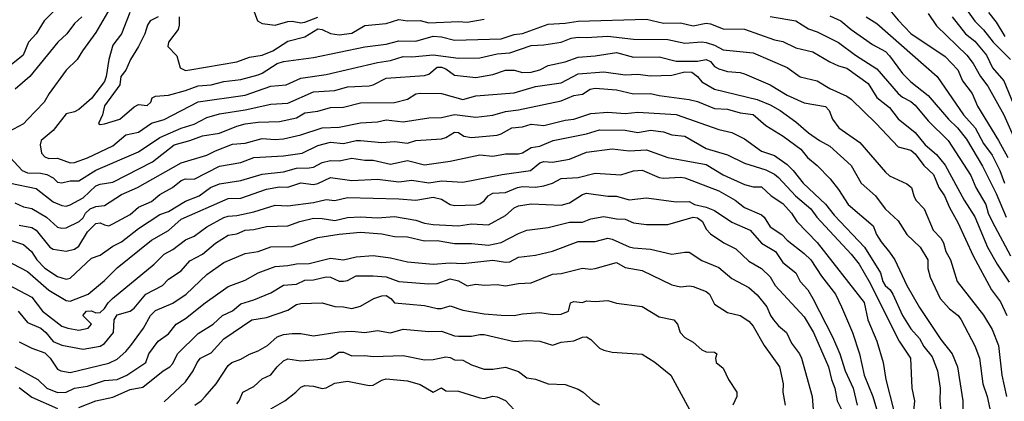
# Model space of a CAD drawing. Header units: metres. Extents: x -46681 to -43747, y -240911 to -237677.
# Tile 204 of 256: x -45810 to -45695, y -239727 to -239682. Entities that reach past the tile are written whole.
import ezdxf

# ---------------------------------------------------------------- set-up
doc = ezdxf.new("R2010")
doc.units = ezdxf.units.M
doc.layers.add('CONTOUR_INDEX', color=1, linetype='Continuous')
doc.layers.add('CONTOUR_INTER', color=3, linetype='Continuous')

msp = doc.modelspace()

# ---------------------------------------------------------------- linework, layer by layer
at = {"layer": 'CONTOUR_INDEX'}
for points, elevation in [([(-45708.26, -239680.52), (-45707.1, -239681.94), (-45705.6, -239683.48), (-45701.6, -239686.18), (-45700.1, -239687.75), (-45699.55, -239689.02), (-45698.43, -239690.52), (-45697.81, -239692.02), (-45695.34, -239696.02), (-45694.26, -239698.02)], 105), ([(-45797.11, -239681.02), (-45798.08, -239683.52), (-45799.1, -239684.84), (-45799.59, -239686.52), (-45799.89, -239688.52), (-45800.1, -239689.13), (-45801.6, -239691.1), (-45803.1, -239692.4), (-45803.6, -239692.67), (-45804.6, -239692.91), (-45806.1, -239694.87), (-45807.53, -239696.02), (-45807.63, -239696.52), (-45807.46, -239697.52), (-45807.1, -239697.94), (-45806.6, -239698.15), (-45805.6, -239698.11), (-45804.1, -239698.64), (-45803.6, -239698.59), (-45802.1, -239698.06), (-45799.1, -239696.63), (-45797.6, -239695.37), (-45796.1, -239695.05), (-45794.6, -239694), (-45793.1, -239693.57), (-45789.1, -239691.5), (-45783.6, -239690.72), (-45780.6, -239689.67), (-45778.79, -239689.52), (-45777.1, -239688.74), (-45774.1, -239688.3), (-45768.1, -239686.87), (-45766.6, -239686.65), (-45765.1, -239686.18), (-45764.1, -239686.22), (-45761.6, -239685.99), (-45758.6, -239686.37), (-45756.1, -239686.33), (-45754.1, -239685.88), (-45752.6, -239685.75), (-45750.1, -239684.89), (-45748.6, -239684.82), (-45746.6, -239684.51), (-45745.4, -239684.02), (-45744.6, -239683.9), (-45743.6, -239683.97), (-45741.1, -239683.79), (-45738.1, -239684.15), (-45734.1, -239684.2), (-45732.1, -239684.64), (-45730.1, -239684.47), (-45729.6, -239684.54), (-45728.6, -239684.87), (-45727.6, -239685.4), (-45724.1, -239685.76), (-45720.1, -239687.48), (-45718.6, -239688.57), (-45716.6, -239689.02), (-45715.1, -239689.92), (-45713.1, -239690.83), (-45712.6, -239691.17), (-45709.67, -239694.02), (-45707.1, -239696.76), (-45705.6, -239697.14), (-45705.1, -239697.6), (-45704.1, -239698.95), (-45702.95, -239700.02), (-45702.32, -239701.52), (-45701.65, -239702.52), (-45701.1, -239703.87), (-45700.1, -239705.61), (-45698.31, -239709.52), (-45696.15, -239713.52), (-45695.1, -239714.93), (-45694.38, -239716.52)], 110), ([(-45811.1, -239707.71), (-45809.6, -239708.21), (-45808.65, -239709.02), (-45808.03, -239710.02), (-45807.1, -239710.96), (-45805.6, -239711.94), (-45804.6, -239712.25), (-45804.1, -239712.15), (-45801.6, -239709.81), (-45800.6, -239709.45), (-45799.1, -239708.4), (-45798.1, -239707.91), (-45796.1, -239706.32), (-45793.6, -239704.7), (-45792.6, -239704.32), (-45790.6, -239703.13), (-45789, -239702.52), (-45787.66, -239701.52), (-45786.6, -239701.1), (-45784.1, -239700.71), (-45781.6, -239699.95), (-45779.1, -239699.68), (-45777.6, -239699.25), (-45776.1, -239699.24), (-45775.6, -239699.13), (-45774.6, -239698.6), (-45773.6, -239698.38), (-45772.6, -239698.4), (-45771.1, -239698.11), (-45769.6, -239698.34), (-45768.6, -239698.34), (-45766.6, -239698.79), (-45764.6, -239698.37), (-45762.6, -239698.86), (-45759.6, -239698.46), (-45756.1, -239697.69), (-45754.6, -239697.85), (-45753.1, -239697.57), (-45751.6, -239697.57), (-45751.1, -239697.45), (-45750.1, -239696.85), (-45749.1, -239696.68), (-45747.52, -239696.02), (-45743.6, -239695.26), (-45742.1, -239694.78), (-45739.1, -239694.82), (-45737.6, -239695.09), (-45736.1, -239694.8), (-45734.6, -239695.02), (-45733.6, -239695.35), (-45732.1, -239695.52), (-45729.6, -239696.96), (-45727.1, -239697.72), (-45725.1, -239698.69), (-45722.6, -239699.46), (-45721.6, -239699.97), (-45721.1, -239700.36), (-45719.12, -239702.52), (-45717.34, -239704.02), (-45716.62, -239705.02), (-45712.6, -239709.35), (-45711.67, -239710.52), (-45710.51, -239712.52), (-45706.99, -239719.52), (-45705.66, -239721.52), (-45705.48, -239725.02), (-45705.19, -239726.52), (-45705.39, -239728.52)], 115), ([(-45810.6, -239722.54), (-45807.9, -239724.02), (-45806.84, -239725.02), (-45805.6, -239725.55), (-45804.6, -239725.49), (-45803.6, -239725.02), (-45802.1, -239724.8), (-45800.1, -239724.13), (-45798.6, -239724.03), (-45797.49, -239723.52), (-45795.26, -239722.02), (-45794.88, -239721.02), (-45793.8, -239719.52), (-45792.6, -239718.66), (-45791.71, -239717.52), (-45790.6, -239716.86), (-45788.31, -239715.02), (-45785.6, -239713.14), (-45783.6, -239712.39), (-45782.1, -239711.54), (-45780.1, -239710.79), (-45778.6, -239710.68), (-45777.6, -239710.46), (-45776.1, -239710.43), (-45773.6, -239709.79), (-45772.1, -239710.02), (-45770.6, -239709.65), (-45768.6, -239709.5), (-45766.6, -239709.78), (-45764.6, -239710.25), (-45761.6, -239710.5), (-45759.6, -239710.36), (-45758.1, -239710.43), (-45754.6, -239710.05), (-45753.1, -239710.28), (-45752.6, -239710.22), (-45751.6, -239709.7), (-45749.6, -239709.47), (-45747.6, -239708.99), (-45744.6, -239707.85), (-45742.6, -239707.86), (-45741.1, -239707.48), (-45740.6, -239707.58), (-45738.6, -239708.47), (-45738.1, -239708.59), (-45736.1, -239708.76), (-45733.6, -239709.34), (-45732.1, -239709.09), (-45731.6, -239709.11), (-45730.1, -239710.06), (-45728.1, -239710.88), (-45726.6, -239712.2), (-45724.6, -239713.26), (-45723.6, -239714.11), (-45722.47, -239715.52), (-45722.05, -239716.52), (-45721.7, -239717.02), (-45721.1, -239717.74), (-45720.17, -239718.52), (-45719.6, -239719.77), (-45718.66, -239721.02), (-45718.42, -239721.52), (-45717.16, -239726.02), (-45716.95, -239729.02)], 120), ([(-45780.6, -239727.44), (-45778.97, -239726.52), (-45777.66, -239725.52), (-45777.1, -239724.92), (-45776.6, -239724.73), (-45775.6, -239724.81), (-45774.6, -239725.09), (-45774.1, -239725.01), (-45773.1, -239724.44), (-45771.6, -239724.23), (-45769.1, -239724.73), (-45768.6, -239724.67), (-45767.6, -239724.08), (-45767.1, -239723.93), (-45764.6, -239724.19), (-45763.1, -239724.6), (-45761.6, -239725.52), (-45760.6, -239725.01), (-45760.1, -239725.34), (-45758.6, -239725.37), (-45756.1, -239726.18), (-45755.6, -239726.23), (-45754.6, -239725.99), (-45754.1, -239726.06), (-45753.1, -239726.47), (-45751.6, -239728.12)], 125)]:
    msp.add_lwpolyline(points, dxfattribs=dict(at, elevation=elevation))
at = {"layer": 'CONTOUR_INTER'}
for points, elevation in [([(-45798.1, -239678.17), (-45801.1, -239683.37), (-45802.68, -239685.52), (-45803.28, -239686.52), (-45804.6, -239687.8), (-45806.57, -239690.52), (-45807.15, -239691.52), (-45809.1, -239693.58), (-45809.6, -239694.07), (-45811.32, -239695.02)], 111), ([(-45804.25, -239679.02), (-45807.17, -239682.02), (-45808.1, -239683.52), (-45808.98, -239684.52), (-45809.61, -239686.02), (-45811.6, -239687.62)], 113), ([(-45782.7, -239680.52), (-45782.16, -239682.02), (-45781.6, -239682.31), (-45780.1, -239682.51), (-45778.6, -239682.09), (-45778.1, -239682.04), (-45777.1, -239682.24), (-45776.6, -239682.16), (-45775.1, -239681.59)], 107), ([(-45699.6, -239679.98), (-45698.1, -239682.04), (-45697.1, -239683.04), (-45695.98, -239684.52), (-45693.94, -239686.52)], 102), ([(-45802.75, -239681.52), (-45803.6, -239682.33), (-45804.51, -239683.52), (-45805.56, -239684.52), (-45808.83, -239688.52), (-45810.55, -239690.02)], 112), ([(-45793.81, -239681.52), (-45794.75, -239682.02), (-45795.04, -239682.52), (-45795.36, -239683.52), (-45796.1, -239685.02), (-45797.04, -239686.52), (-45797.6, -239687.77), (-45798.16, -239688.52), (-45798.31, -239689.52), (-45800.1, -239691.95), (-45800.34, -239693.02), (-45800.8, -239694.02), (-45800.6, -239694.14), (-45800.1, -239694.07), (-45798.31, -239693.52), (-45796.6, -239692.07), (-45796.1, -239691.79), (-45795.1, -239691.94), (-45794.65, -239691.52), (-45794.49, -239691.02), (-45794.1, -239690.83), (-45792.6, -239690.72), (-45790.6, -239690.17), (-45789.1, -239689.6), (-45787.6, -239689.5), (-45786.1, -239689.11), (-45784.1, -239688.89), (-45782.1, -239688.34), (-45781.6, -239688.15), (-45779.85, -239687.02), (-45779.1, -239686.76), (-45775.6, -239686.3), (-45769.6, -239685.06), (-45767.1, -239684.75), (-45765.6, -239684.35), (-45763.6, -239684.38), (-45761.6, -239683.8), (-45760.6, -239683.87), (-45759.1, -239684.27), (-45753.6, -239684.11), (-45752.1, -239683.61), (-45751.1, -239683.47), (-45748.1, -239682.38), (-45746.1, -239682.28), (-45744.6, -239682.03), (-45736.6, -239681.81), (-45734.6, -239682.29), (-45732.6, -239682.23), (-45731.1, -239682.61), (-45729.6, -239682.28), (-45729.1, -239682.34), (-45727.6, -239682.96), (-45725.1, -239683), (-45721.6, -239684.25), (-45720.6, -239684.41), (-45719.1, -239685.15), (-45717.1, -239685.62), (-45715.1, -239686.79), (-45714.1, -239687.26), (-45713.1, -239687.55), (-45710.6, -239689.36), (-45709.6, -239690.97), (-45708.1, -239692.14), (-45707.1, -239693.48), (-45705.1, -239695.07), (-45703.94, -239696.52), (-45702.6, -239697.68), (-45701.6, -239698.93), (-45699.38, -239703.02), (-45698.1, -239704.95), (-45696.62, -239708.52), (-45695.5, -239710.52), (-45694.1, -239712.6)], 109), ([(-45791.35, -239681.52), (-45791.33, -239682.52), (-45791.45, -239683.02), (-45792.59, -239684.52), (-45792.66, -239685.02), (-45791.6, -239686.11), (-45791.23, -239687.52), (-45790.6, -239687.83), (-45790.1, -239687.76), (-45784.6, -239686.82), (-45783.1, -239686.25), (-45781.6, -239686.02), (-45780.38, -239685.52), (-45778.6, -239684.38), (-45776.6, -239683.86), (-45775.1, -239682.95), (-45774.6, -239683.01), (-45773.6, -239683.49), (-45772.6, -239683.65), (-45771.1, -239683.44), (-45769.6, -239682.57), (-45767.1, -239682.31), (-45765.6, -239681.86), (-45764.6, -239682.02), (-45763.1, -239681.98), (-45762.1, -239682.25), (-45758.6, -239682.09), (-45757.6, -239682.17), (-45755.6, -239681.81)], 108), ([(-45722.1, -239681.49), (-45719.1, -239682), (-45717.6, -239682.94), (-45716.6, -239683.28), (-45714.1, -239684.53), (-45712.1, -239686.01), (-45709.6, -239687.61), (-45707.1, -239690.5), (-45706.6, -239690.95), (-45705.6, -239691.45), (-45705.1, -239691.87), (-45703.6, -239693.71), (-45701.24, -239696.02), (-45698.6, -239700.11), (-45697.98, -239701.52), (-45696.84, -239703.52), (-45696.56, -239704.52), (-45696.1, -239705.52), (-45693.95, -239709.52)], 108), ([(-45715.1, -239681.4), (-45713.8, -239682.02), (-45712.6, -239683.03), (-45710.1, -239684.77), (-45708.6, -239685.61), (-45708.1, -239686.1), (-45706.6, -239688.17), (-45705.6, -239689.14), (-45703.6, -239690.74), (-45701.19, -239693.52), (-45700.14, -239694.52), (-45699.1, -239695.88), (-45697.22, -239699.02), (-45695.6, -239702.24), (-45694.44, -239705.02)], 107), ([(-45710.86, -239681.52), (-45709.6, -239682.32), (-45702.52, -239688.52), (-45699.43, -239693.02), (-45698.09, -239694.52), (-45697.1, -239696.38), (-45696.1, -239697.76), (-45695.19, -239699.52), (-45694.65, -239701.02)], 106), ([(-45703.6, -239681.13), (-45702.6, -239682.61), (-45699.07, -239686.02), (-45698.31, -239687.02), (-45697.47, -239688.52), (-45696.6, -239689.65), (-45694.71, -239693.02), (-45693.17, -239696.52)], 104), ([(-45700.76, -239681.52), (-45699.22, -239683.52), (-45698.1, -239684.38), (-45696.75, -239686.02), (-45696.05, -239687.52), (-45694.72, -239689.02), (-45693.06, -239693.02)], 103), ([(-45696.53, -239681.02), (-45695.6, -239682.15), (-45694.6, -239683.83)], 101), ([(-45811.16, -239698.02), (-45809.73, -239699.52), (-45809.1, -239699.82), (-45807.6, -239699.83), (-45806.84, -239700.02), (-45806.1, -239700.4), (-45805.6, -239700.89), (-45805.1, -239701), (-45804.1, -239700.75), (-45803.1, -239700.73), (-45801.1, -239699.5), (-45796.1, -239697.34), (-45793.6, -239695.66), (-45791.1, -239694.58), (-45789.6, -239694.11), (-45788.1, -239693.34), (-45786.6, -239692.9), (-45783.6, -239692.44), (-45780.6, -239691.76), (-45778.6, -239691.65), (-45775.6, -239690.33), (-45773.1, -239690.17), (-45771.6, -239689.72), (-45769.1, -239689.6), (-45768.6, -239689.49), (-45767.1, -239688.71), (-45762.6, -239688.39), (-45762.1, -239688.27), (-45761.1, -239687.45), (-45760.6, -239687.43), (-45760.1, -239687.64), (-45759.1, -239688.38), (-45756.6, -239688.64), (-45754.6, -239688.3), (-45753.1, -239687.77), (-45752.1, -239687.8), (-45751.1, -239688.04), (-45750.1, -239688), (-45749.1, -239687.73), (-45748.1, -239687.22), (-45746.1, -239686.82), (-45744.6, -239686.28), (-45742.6, -239686.12), (-45740.1, -239685.72), (-45738.1, -239686.25), (-45735.1, -239686.21), (-45733.1, -239686.72), (-45730.6, -239686.73), (-45729.6, -239686.54), (-45729.1, -239686.78), (-45728.6, -239687.34), (-45728.1, -239687.61), (-45727.1, -239687.95), (-45725.6, -239688.07), (-45725.1, -239688.23), (-45722.1, -239689.52), (-45720.1, -239690.7), (-45718.1, -239691.61), (-45715.6, -239692.04), (-45715.18, -239692.52), (-45714.8, -239693.52), (-45714.04, -239694.52), (-45711.6, -239696.26), (-45708.6, -239699.75), (-45708.1, -239700.18), (-45706.1, -239701.11), (-45705.52, -239701.52), (-45705.27, -239702.52), (-45705.01, -239703.02), (-45704.06, -239704.02), (-45702.98, -239706.52), (-45702.1, -239707.47), (-45701.77, -239708.02), (-45701.5, -239709.02), (-45700.96, -239710.02), (-45700.2, -239712.52), (-45697.1, -239716.5), (-45696.1, -239718.17), (-45695.34, -239720.02), (-45694.96, -239723.52), (-45694.39, -239726.02)], 111), ([(-45811.12, -239701.02), (-45808.1, -239701.63), (-45806.1, -239703.21), (-45805.1, -239703.65), (-45804.6, -239703.71), (-45804.1, -239703.56), (-45802.6, -239702.75), (-45801.1, -239701.35), (-45800.6, -239701.13), (-45799.1, -239700.89), (-45794.47, -239698.52), (-45791.92, -239696.52), (-45790.1, -239696.03), (-45788.6, -239695.46), (-45786.6, -239695.16), (-45784.6, -239694.34), (-45783.6, -239694.07), (-45782.1, -239693.86), (-45779.6, -239693.81), (-45777.6, -239693.36), (-45776.6, -239692.77), (-45775.1, -239692.59), (-45773.6, -239692.16), (-45772.1, -239692.1), (-45770.1, -239691.6), (-45766.1, -239691.59), (-45764.6, -239691.19), (-45763.6, -239690.57), (-45763.1, -239690.48), (-45760.6, -239690.52), (-45758.1, -239691.21), (-45756.6, -239690.79), (-45752.1, -239690.44), (-45749.6, -239689.7), (-45746.6, -239689.26), (-45744.6, -239688.21), (-45741.6, -239687.98), (-45739.1, -239688.34), (-45737.6, -239688.25), (-45736.1, -239688.45), (-45733.6, -239688.37), (-45732.1, -239687.96), (-45731.27, -239688.02), (-45730.6, -239688.51), (-45730.1, -239689.16), (-45728.6, -239690.02), (-45723.6, -239691.22), (-45722.1, -239691.86), (-45720.93, -239692.52), (-45719.1, -239693.82), (-45717.6, -239695.13), (-45716.31, -239696.02), (-45715.1, -239696.67), (-45712.6, -239698.95), (-45711.42, -239701.02), (-45709.74, -239702.52), (-45708.61, -239704.02), (-45707.1, -239705.42), (-45706.1, -239707.05), (-45704.53, -239708.52), (-45703.64, -239710.02), (-45703.61, -239711.02), (-45703.36, -239712.02), (-45702.18, -239714.52), (-45701.1, -239715.73), (-45700.07, -239716.52), (-45699.7, -239717.02), (-45698.1, -239720.09), (-45697.55, -239721.52), (-45697.17, -239724.52), (-45696.67, -239726.02), (-45696.23, -239728.02)], 112), ([(-45810.6, -239703.31), (-45809.6, -239703.78), (-45808.6, -239703.97), (-45806.87, -239705.02), (-45805.6, -239706.16), (-45805.1, -239706.3), (-45804.6, -239706.27), (-45803.04, -239705.52), (-45802.6, -239705.09), (-45802.3, -239704.52), (-45801.77, -239704.02), (-45801.1, -239703.75), (-45800.1, -239703.62), (-45798.1, -239702.33), (-45796.22, -239701.52), (-45791.1, -239698.64), (-45788.1, -239697.74), (-45787.1, -239697.22), (-45785.1, -239696.45), (-45783.6, -239696.33), (-45781.6, -239695.8), (-45780.1, -239695.9), (-45779.1, -239695.82), (-45777.1, -239695.35), (-45774.6, -239694.54), (-45772.6, -239694.46), (-45770.1, -239693.96), (-45768.1, -239693.85), (-45767.1, -239693.61), (-45765.1, -239693.85), (-45762.1, -239693.36), (-45760.6, -239693.32), (-45759.1, -239692.97), (-45756.6, -239693.28), (-45754.6, -239693.06), (-45753.1, -239692.63), (-45751.6, -239692.44), (-45746.6, -239691.38), (-45745.1, -239690.74), (-45744.1, -239690.61), (-45743.17, -239690.02), (-45742.6, -239689.89), (-45740.1, -239690.1), (-45738.1, -239690.57), (-45736.1, -239690.52), (-45735.1, -239690.76), (-45731.6, -239691.21), (-45730.6, -239691.45), (-45728.6, -239692.29), (-45727.1, -239692.35), (-45725.6, -239692.77), (-45724.1, -239692.96), (-45722.6, -239694.26), (-45720.56, -239695.52), (-45718.52, -239697.02), (-45717.71, -239698.02), (-45716.6, -239698.95), (-45715.06, -239700.52), (-45714.1, -239701.76), (-45712.97, -239703.52), (-45710.02, -239706.02), (-45709.62, -239707.02), (-45709.1, -239707.91), (-45708.1, -239709.1), (-45707.5, -239710.02), (-45706.07, -239713.02), (-45704.6, -239715.59), (-45702.1, -239719.32), (-45700.78, -239721.02), (-45700.14, -239722.52), (-45699.52, -239726.52), (-45699.54, -239728.02)], 113), ([(-45810.1, -239705.94), (-45808.6, -239706.23), (-45808.1, -239706.54), (-45806.5, -239708.52), (-45806.1, -239708.76), (-45804.6, -239708.99), (-45803.6, -239708.77), (-45803.1, -239708.4), (-45802.1, -239706.74), (-45801.1, -239705.76), (-45800.6, -239705.68), (-45800.1, -239705.92), (-45799.6, -239706), (-45799.1, -239705.79), (-45797.1, -239704.71), (-45796.1, -239703.82), (-45794.6, -239703.18), (-45793.6, -239702.33), (-45792.12, -239701.52), (-45791.1, -239700.71), (-45790.6, -239700.51), (-45789.6, -239700.54), (-45786.6, -239699.02), (-45784.1, -239698.6), (-45782.6, -239698.03), (-45779.1, -239697.8), (-45776.95, -239697.52), (-45775.1, -239696.59), (-45773.6, -239696.22), (-45772.1, -239696.39), (-45770.6, -239696.02), (-45770.1, -239696.02), (-45767.6, -239696.27), (-45766.1, -239696.14), (-45764.6, -239696.34), (-45763.6, -239696.02), (-45760.6, -239695.82), (-45760.1, -239695.68), (-45759.1, -239695.06), (-45758.6, -239695.08), (-45757.97, -239695.52), (-45757.1, -239695.66), (-45754.1, -239695.4), (-45753.6, -239695.25), (-45752.37, -239694.52), (-45751.1, -239694.43), (-45750.1, -239694.1), (-45748.6, -239694.25), (-45746.1, -239693.63), (-45745.1, -239693.51), (-45743.1, -239692.86), (-45741.1, -239692.71), (-45739.1, -239692.86), (-45737.6, -239692.72), (-45733.1, -239692.99), (-45728.1, -239694.72), (-45726.6, -239695.09), (-45725.1, -239695.84), (-45723.1, -239697.27), (-45721.6, -239697.78), (-45720.1, -239698.85), (-45719.41, -239699.52), (-45718.22, -239701.02), (-45715.6, -239703.48), (-45714.6, -239704.75), (-45711.04, -239708.52), (-45709.17, -239711.52), (-45708.9, -239712.52), (-45708.61, -239713.02), (-45708.05, -239713.52), (-45707.73, -239714.02), (-45706.6, -239716.52), (-45705.6, -239718.08), (-45704.6, -239719.21), (-45704.1, -239720.14), (-45703.1, -239721.35), (-45702.48, -239723.02), (-45702.17, -239725.02), (-45702.22, -239726.52), (-45702, -239729.02)], 114), ([(-45811.72, -239710.02), (-45809.1, -239711.36), (-45806.6, -239713.57), (-45804.6, -239714.77), (-45804.1, -239714.83), (-45801.99, -239714.02), (-45800.1, -239712.43), (-45798.6, -239710.94), (-45794.6, -239707.68), (-45792.6, -239706.58), (-45791.1, -239705.23), (-45785.6, -239702.82), (-45784.1, -239702.77), (-45781.1, -239701.71), (-45779.6, -239701.44), (-45778.6, -239701.47), (-45777.1, -239701), (-45775.6, -239701.16), (-45775.1, -239701.07), (-45773.6, -239700.37), (-45771.1, -239700.7), (-45768.1, -239700.54), (-45765.6, -239700.87), (-45764.1, -239700.65), (-45762.1, -239700.98), (-45760.6, -239700.75), (-45758.1, -239700.92), (-45753.48, -239700.02), (-45750.19, -239699.52), (-45749.1, -239698.64), (-45748.6, -239698.5), (-45747.6, -239698.55), (-45745.6, -239698.19), (-45743.6, -239697.38), (-45740.6, -239697), (-45738.6, -239697.23), (-45736.6, -239697.11), (-45734.1, -239698), (-45729.6, -239698.84), (-45727.6, -239700.06), (-45725.1, -239701.16), (-45724.1, -239701.44), (-45723.1, -239701.45), (-45721.99, -239702.52), (-45720.6, -239703.39), (-45719.61, -239704.52), (-45718.99, -239705.52), (-45716.6, -239707.98), (-45711.1, -239715.01), (-45710.66, -239717.02), (-45709.61, -239719.52), (-45708.84, -239722.02), (-45708.54, -239724.02), (-45707.65, -239727.52)], 116), ([(-45812.1, -239712.53), (-45808.6, -239714.37), (-45807.35, -239716.02), (-45805.1, -239717.76), (-45804.39, -239718.02), (-45803.1, -239718.25), (-45802, -239718.02), (-45801.63, -239717.52), (-45802.62, -239716.52), (-45802.21, -239716.02), (-45801.6, -239715.98), (-45801.1, -239716.21), (-45800.6, -239716.16), (-45800.1, -239715.72), (-45799.67, -239715.02), (-45799.17, -239714.52), (-45794.26, -239710.52), (-45793.1, -239709.32), (-45792.1, -239708.78), (-45790.6, -239707.65), (-45789.6, -239707.22), (-45788.1, -239706.14), (-45786.1, -239705.03), (-45785.6, -239704.87), (-45784.6, -239704.79), (-45782.6, -239704.38), (-45780.1, -239703.59), (-45778.6, -239703.66), (-45775.6, -239703.29), (-45774.1, -239702.92), (-45773.1, -239703.07), (-45771.6, -239702.7), (-45765.6, -239702.85), (-45763.6, -239703), (-45761.6, -239702.65), (-45760.6, -239702.88), (-45759.6, -239703.51), (-45759.1, -239703.64), (-45756.6, -239703.56), (-45756.1, -239703.45), (-45755.6, -239703.08), (-45755.13, -239702.52), (-45754.6, -239702.19), (-45753.1, -239702.12), (-45751.69, -239701.52), (-45751.1, -239701.41), (-45749.6, -239701.47), (-45748.6, -239701.34), (-45747.6, -239701.03), (-45746.6, -239700.48), (-45744.6, -239700.37), (-45742.6, -239699.85), (-45739.6, -239700.04), (-45738.1, -239699.57), (-45737.1, -239699.5), (-45735.1, -239700.35), (-45734.6, -239700.44), (-45732.6, -239700.31), (-45732.1, -239700.38), (-45728.1, -239701.92), (-45726.18, -239703.02), (-45725.1, -239703.88), (-45723.1, -239704.74), (-45722.78, -239705.02), (-45722.1, -239706.14), (-45720.71, -239707.02), (-45720.1, -239707.68), (-45718.1, -239709.25), (-45717.34, -239710.02), (-45716.1, -239711.9), (-45714.46, -239714.02), (-45713.72, -239715.52), (-45712.45, -239718.52), (-45711.61, -239721.02), (-45711.08, -239723.52), (-45710.08, -239726.02), (-45709.18, -239729.02)], 117), ([(-45810.22, -239716.02), (-45809.1, -239717.33), (-45807.54, -239718.02), (-45806.96, -239718.52), (-45806.1, -239719.56), (-45805.1, -239720.01), (-45802.6, -239720.47), (-45800.6, -239720.12), (-45800.1, -239719.81), (-45799.02, -239718.52), (-45798.97, -239717.02), (-45798.6, -239716.45), (-45797.1, -239716.02), (-45796.6, -239715.68), (-45795.23, -239714.02), (-45793.3, -239713.02), (-45792.6, -239712.26), (-45791.1, -239711.3), (-45790.1, -239710.1), (-45788.6, -239709.33), (-45787.1, -239708.03), (-45785.6, -239707.1), (-45784.6, -239706.96), (-45783.6, -239706.52), (-45782.6, -239706.44), (-45781.1, -239706.1), (-45778.6, -239706.01), (-45777.22, -239705.52), (-45775.6, -239705.13), (-45774.6, -239705.14), (-45773.1, -239705.41), (-45771.6, -239705.05), (-45770.1, -239704.96), (-45768.1, -239705.07), (-45766.1, -239704.91), (-45763.6, -239705.34), (-45762.6, -239705.69), (-45761.6, -239705.85), (-45758.6, -239706.01), (-45757.1, -239705.79), (-45755.1, -239705.9), (-45753.1, -239704.82), (-45752.1, -239703.91), (-45751.6, -239703.69), (-45750.1, -239703.43), (-45746.6, -239703.59), (-45745.6, -239703.31), (-45744.1, -239702.34), (-45743.6, -239702.2), (-45741.1, -239702.56), (-45740.1, -239702.54), (-45738.6, -239702.97), (-45736.6, -239702.72), (-45733.1, -239703.21), (-45731.6, -239703.16), (-45730.96, -239703.52), (-45729.6, -239703.83), (-45728.6, -239704.22), (-45726.6, -239705.59), (-45724.44, -239706.52), (-45723.1, -239708.06), (-45721.46, -239709.02), (-45720.6, -239710.3), (-45719.1, -239711.52), (-45718.58, -239712.52), (-45717.69, -239713.52), (-45717.1, -239714.54), (-45714.79, -239719.02), (-45713.92, -239721.02), (-45713.32, -239723.02), (-45712.39, -239725.02), (-45711.9, -239727.02)], 118), ([(-45810.1, -239719.6), (-45808.6, -239720.36), (-45807.1, -239720.91), (-45806.46, -239721.52), (-45805.6, -239722.79), (-45805.22, -239723.02), (-45804.1, -239723.19), (-45799.6, -239722.1), (-45798.6, -239721.63), (-45797.6, -239720.74), (-45796.99, -239720.02), (-45795.52, -239718.02), (-45794.69, -239716.52), (-45794.1, -239715.93), (-45792.1, -239715.08), (-45790.54, -239714.02), (-45788.1, -239711.73), (-45786.1, -239710.33), (-45783.6, -239709.25), (-45782.1, -239709.01), (-45780.6, -239708.46), (-45778.1, -239708.44), (-45775.1, -239707.4), (-45772.6, -239706.98), (-45770.1, -239706.75), (-45767.6, -239706.97), (-45766.1, -239707.26), (-45764.6, -239707.31), (-45762.6, -239707.77), (-45761.1, -239707.75), (-45759.1, -239708.1), (-45757.1, -239708.1), (-45755.1, -239708.29), (-45753.6, -239707.99), (-45751.6, -239706.91), (-45750.6, -239706.54), (-45748.1, -239706.2), (-45745.6, -239705.57), (-45744.1, -239705.59), (-45743.1, -239705.19), (-45741.6, -239704.92), (-45740.1, -239705.2), (-45739.1, -239705.23), (-45738.1, -239705.66), (-45736.6, -239705.86), (-45734.1, -239705.88), (-45731.11, -239705.02), (-45730.6, -239705.07), (-45730.03, -239705.52), (-45729.6, -239706.42), (-45729.1, -239706.95), (-45727.54, -239708.02), (-45726.1, -239708.71), (-45724.6, -239710.16), (-45723.1, -239711.02), (-45722.1, -239711.99), (-45721.52, -239713.02), (-45718.1, -239716.69), (-45717.02, -239718.52), (-45715.26, -239722.52), (-45714.91, -239724.02), (-45714.52, -239725.02), (-45714.23, -239726.52), (-45713.75, -239727.52)], 119), ([(-45803.1, -239727.29), (-45801.1, -239726.51), (-45799.1, -239726.08), (-45797.1, -239725.19), (-45795.6, -239724.93), (-45793.23, -239723.02), (-45792.42, -239722.52), (-45792.1, -239722.15), (-45791.54, -239721.02), (-45789.1, -239718.64), (-45787.37, -239717.52), (-45786.28, -239716.52), (-45785.1, -239715.99), (-45784.1, -239715.16), (-45782.6, -239714.7), (-45780.6, -239713.86), (-45779.1, -239712.98), (-45777.6, -239712.86), (-45776.6, -239712.4), (-45775.6, -239712.34), (-45774.1, -239711.99), (-45773.6, -239712.05), (-45772.6, -239712.5), (-45772.1, -239712.51), (-45771.6, -239712.41), (-45770.6, -239711.89), (-45768.6, -239711.87), (-45767.1, -239712.01), (-45765.6, -239712.54), (-45762.1, -239712.83), (-45761.1, -239712.78), (-45759.6, -239712.22), (-45758.6, -239712.46), (-45757.6, -239713.06), (-45756.6, -239712.85), (-45755.6, -239712.98), (-45754.1, -239712.89), (-45753.1, -239713.05), (-45751.6, -239712.77), (-45750.1, -239712.7), (-45747.6, -239711.68), (-45746.6, -239711.61), (-45744.1, -239710.96), (-45743.1, -239711.08), (-45742.6, -239711.01), (-45740.1, -239710.3), (-45739.1, -239710.88), (-45737.1, -239711.25), (-45733.6, -239712.94), (-45732.6, -239713.16), (-45731.6, -239713.03), (-45731.1, -239713.11), (-45729.6, -239713.71), (-45729.21, -239714.02), (-45728.6, -239715.2), (-45727.1, -239716.16), (-45725.6, -239716.53), (-45724.6, -239717.2), (-45724.1, -239717.78), (-45722.79, -239720.02), (-45721.02, -239722.52), (-45720.59, -239724.52), (-45720.62, -239725.52), (-45720.34, -239727.02)], 121), ([(-45793.1, -239726.63), (-45790.6, -239724.28), (-45789.69, -239723.02), (-45789.24, -239722.02), (-45788.86, -239721.52), (-45787.6, -239720.89), (-45786.1, -239719.25), (-45782.83, -239717.02), (-45781.1, -239716.77), (-45778.6, -239715.88), (-45777.6, -239715.22), (-45777.1, -239715.12), (-45774.6, -239715.04), (-45773.1, -239715.47), (-45772.1, -239715.5), (-45771.1, -239715.7), (-45770.1, -239715.43), (-45768.52, -239714.52), (-45767.6, -239714.21), (-45767.1, -239714.18), (-45766.55, -239714.52), (-45766.1, -239715.03), (-45762.6, -239715.35), (-45761.1, -239715.72), (-45760.6, -239715.71), (-45759.6, -239715.4), (-45758.1, -239715.88), (-45755.6, -239716.31), (-45753.6, -239716.47), (-45752.1, -239716.52), (-45751.1, -239716.32), (-45749.1, -239716.16), (-45747.6, -239716.42), (-45746.6, -239716.38), (-45745.73, -239716.02), (-45745.5, -239715.02), (-45745.1, -239714.89), (-45744.1, -239714.99), (-45743.6, -239714.8), (-45742.6, -239714.88), (-45741.1, -239714.76), (-45740.1, -239715.09), (-45737.1, -239715.45), (-45735.1, -239716.67), (-45733.38, -239717.02), (-45732.96, -239717.52), (-45732.63, -239718.52), (-45732.1, -239719.1), (-45731.1, -239719.64), (-45730.1, -239720.55), (-45729.6, -239720.79), (-45728.6, -239720.83), (-45728.33, -239721.02), (-45728.52, -239721.52), (-45728.41, -239722.02), (-45727.6, -239722.7), (-45726.96, -239724.02), (-45726.02, -239725.52), (-45726, -239726.02), (-45726.46, -239727.02)], 122), ([(-45789.51, -239727.02), (-45788.78, -239726.52), (-45788.3, -239726.02), (-45787.02, -239724.52), (-45785.6, -239722.38), (-45785.18, -239722.02), (-45784.1, -239721.64), (-45783.1, -239721.04), (-45782.1, -239720.66), (-45781, -239720.02), (-45779.86, -239719.02), (-45779.1, -239718.76), (-45778.1, -239718.63), (-45777.1, -239718.64), (-45775.6, -239718.91), (-45772.6, -239718.44), (-45771.1, -239718.35), (-45769.6, -239718.51), (-45768.1, -239718.29), (-45766.6, -239718.55), (-45765.1, -239718.12), (-45762.1, -239718.41), (-45760.6, -239718.36), (-45759.1, -239718.9), (-45758.6, -239718.94), (-45757.1, -239718.96), (-45756.1, -239718.74), (-45755.6, -239718.76), (-45752.1, -239719.55), (-45750.6, -239719.45), (-45749.1, -239719.52), (-45747.6, -239720), (-45746.6, -239719.63), (-45745.1, -239719.49), (-45744.1, -239719.07), (-45743.6, -239719.04), (-45743.1, -239719.32), (-45742.1, -239720.34), (-45741.6, -239720.59), (-45740.6, -239720.8), (-45737.1, -239721.07), (-45735.6, -239721.98), (-45733.74, -239723.52), (-45731.53, -239727.52)], 123), ([(-45784.6, -239726.86), (-45784.32, -239726.52), (-45783.9, -239725.52), (-45782.6, -239724.85), (-45781.6, -239723.95), (-45780.6, -239723.48), (-45779.86, -239722.52), (-45779.1, -239721.84), (-45778.6, -239721.61), (-45777.1, -239721.85), (-45774.1, -239721.6), (-45773.6, -239721.48), (-45772.6, -239720.8), (-45772.1, -239720.83), (-45771.1, -239721.23), (-45769.6, -239721.19), (-45768.6, -239721.31), (-45765.1, -239721.2), (-45762.6, -239721.72), (-45761.6, -239721.69), (-45760.1, -239721.35), (-45759.6, -239721.44), (-45759.1, -239721.72), (-45758.1, -239721.74), (-45757.1, -239722.32), (-45755.6, -239722.8), (-45754.6, -239722.82), (-45753.1, -239722.58), (-45751.6, -239723.08), (-45750.6, -239723.83), (-45749.6, -239723.99), (-45748.1, -239724.53), (-45746.1, -239724.61), (-45744.6, -239725.14), (-45743.99, -239725.52), (-45742.86, -239726.52), (-45742.1, -239726.98)], 124), ([(-45810.1, -239724.94), (-45808.6, -239726.09), (-45805.6, -239727.43)], 121)]:
    msp.add_lwpolyline(points, dxfattribs=dict(at, elevation=elevation))

doc.saveas('drawing.dxf')
